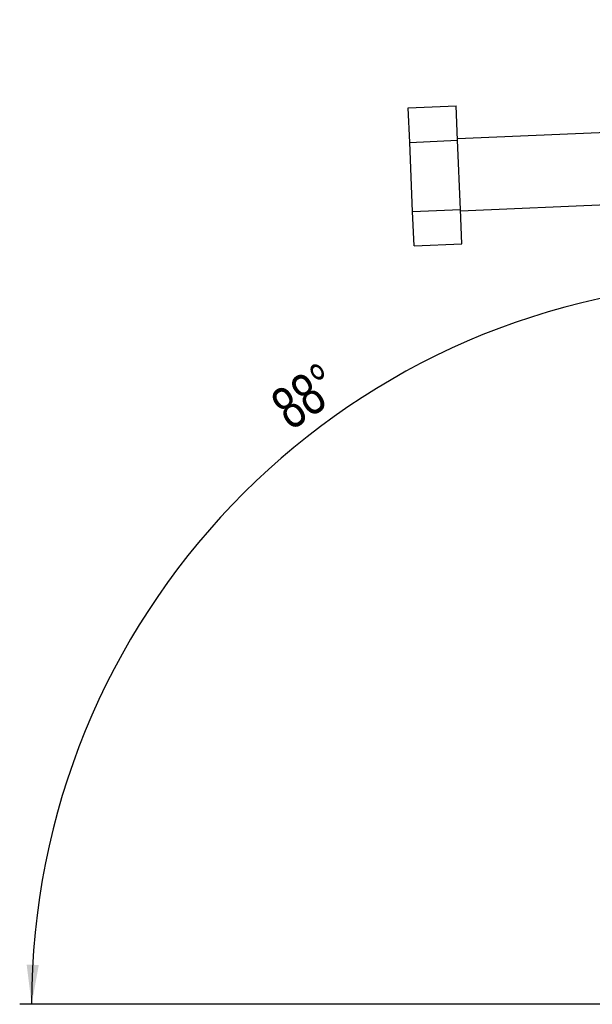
# Model space of a CAD drawing. Extents: x 40 to 416, y 11 to 279.
# Tile 1 of 39: x 63 to 111, y 11 to 93. Entities that reach past the tile are written whole.
import ezdxf

# ---------------------------------------------------------------- set-up
doc = ezdxf.new("R2010")
doc.units = 0
doc.layers.get('0').update_dxf_attribs({"linetype": 'CONTINUOUS'})
doc.styles.add('SLDTEXTSTYLE0', font='TXT', dxfattribs={"width": 0.75})
doc.dimstyles.new('SLDDIMSTYLE3', dxfattribs={"dimtxt": 3.5, "dimasz": 3.302, "dimexe": 0, "dimexo": 0.0625, "dimgap": 0.875, "dimtad": 1, "dimdec": 4, "dimzin": 12, "dimtxsty": 'SLDTEXTSTYLE0', "dimsah": 1, "dimcen": 0.09, "dimazin": 3, "dimtfac": 1, "dimtdec": 0, "dimtofl": 0, "dimtmove": 0, "dimatfit": 3, "dimtolj": 1, "dimtzin": 12})

# ---------------------------------------------------------------- blocks, each defined once
blk = doc.blocks.new('_D_10')
at = {"color": 179, "linetype": 'CONTINUOUS'}
blk.add_line((113.759, 11.145), (62.645, 11.145), dxfattribs=at)
blk.add_arc((123.952, 11.145), 60.308, 92.45761, 180, dxfattribs=at)
for points in [[(121.366, 71.397), (118.037, 71.672), (118.108, 70.659)], [(63.645, 11.145), (64.243, 14.432), (63.227, 14.46)]]:
    blk.add_solid(points, dxfattribs=at)
at = {"color": 179, "linetype": 'CONTINUOUS', "insert": (83.34, 61.906, 0.1), "char_height": 3.5, "attachment_point": 1, "rotation": 34.30314, "style": 'SLDTEXTSTYLE0'}
blk.add_mtext('88°', dxfattribs=at)

msp = doc.modelspace()

# ---------------------------------------------------------------- linework, layer by layer
at = {"color": 7, "linetype": 'CONTINUOUS'}
for p, q in [((95.11523, 86.01907), (99.11156, 86.19059)), ((95.23902, 83.13497), (95.11523, 86.01907)), ((99.23534, 83.30649), (99.11156, 86.19059)), ((113.81706, 84.04569), (99.23048, 83.41964)), ((95.23902, 83.13497), (99.23534, 83.30649)), ((95.48659, 77.36678), (95.23902, 83.13497)), ((99.48291, 77.5383), (99.23534, 83.30649)), ((95.48659, 77.36678), (99.48291, 77.5383)), ((95.61037, 74.48268), (95.48659, 77.36678)), ((99.60669, 74.6542), (99.48291, 77.5383)), ((99.48777, 77.42515), (114.07434, 78.0512)), ((95.61037, 74.48268), (99.60669, 74.6542))]:
    msp.add_line(p, q, dxfattribs=at)

# ---------------------------------------------------------------- dimensions: what is measured, and where the dimension line sits
at = {"color": 179, "linetype": 'CONTINUOUS'}
dim = msp.add_angular_dim_2l(base=(80.40369, 52.86492), line1=((114.75859, 11.14525), (145.75859, 11.14525)), line2=((122.42215, 46.79813), (120.42276, 93.38264)), dimstyle='SLDDIMSTYLE3', dxfattribs=at)
dim.commit()
dim.dimension.update_dxf_attribs({"geometry": '_D_10', "text_midpoint": (89.96468, 60.96346), "dimtype": 162})

doc.saveas('drawing.dxf')
